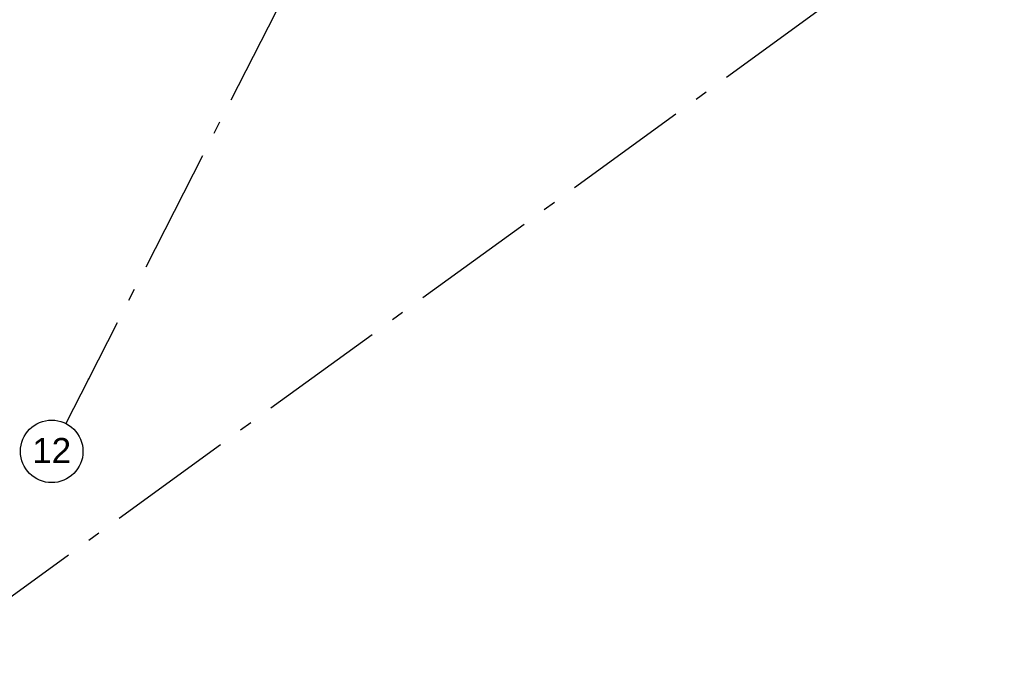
# Model space of a CAD drawing. Header units: millimetres. Extents: x -150 to 340869, y -1115 to 365939.
# Tile 135 of 193: x 317248 to 321183, y 338205 to 340747. Entities that reach past the tile are written whole.
import ezdxf
from ezdxf.enums import TextEntityAlignment as Align

# ---------------------------------------------------------------- set-up
doc = ezdxf.new("R2010")
doc.units = ezdxf.units.MM
doc.header["$LTSCALE"] = 0.5
doc.header["$MEASUREMENT"] = 0
doc.linetypes.add('Akselinje', pattern=[1500, 1000, -200, 100, -200])
doc.linetypes.add('PLINE', pattern=[0])
doc.layers.add('82-- Modullinjer(Nye konstruksjoner)', color=7, linetype='Continuous')
doc.styles.add('GENERATED_STYLE_4', font='arial.ttf')

# ---------------------------------------------------------------- blocks, each defined once
blk = doc.blocks.new('Standard grid marker[22]', base_point=(335201.2, 351507.3))
at = {"layer": '82-- Modullinjer(Nye konstruksjoner)', "linetype": 'Akselinje'}
blk.add_line((335039.4, 351389.7), (316720.3, 338080.1), dxfattribs=at)
at = {"layer": '82-- Modullinjer(Nye konstruksjoner)', "style": 'GENERATED_STYLE_4'}
for tag, p in [('AC_MarkerText_1_0', (335302.4, 351634.5)), ('AC_MarkerText_1_1', (316457.4, 337942.8))]:
    blk.add_attdef(tag, text='', height=100, rotation=360, dxfattribs=at).set_placement(p, align=Align.TOP_CENTER)
blk = doc.blocks.new('Standard grid marker[23]', base_point=(328965.2, 361765.1))
at = {"layer": '82-- Modullinjer(Nye konstruksjoner)', "linetype": 'Akselinje'}
for p, q in [((328874.4, 361586.9), (317523.7, 339309.8)), ((317523.7, 339309.8), (317432.9, 339131.6))]:
    blk.add_line(p, q, dxfattribs=at)
at = {"layer": '82-- Modullinjer(Nye konstruksjoner)', "linetype": 'PLINE'}
blk.add_circle((317376.1, 339020.3), 125, dxfattribs=at)
at = {"layer": '82-- Modullinjer(Nye konstruksjoner)', "linetype": 'Akselinje'}
blk.add_point((317523.7, 339309.8), dxfattribs=at)
blk.add_point((317523.7, 339309.8), dxfattribs=at)
at = {"layer": '82-- Modullinjer(Nye konstruksjoner)', "style": 'GENERATED_STYLE_4'}
for tag, p in [('AC_MarkerText_1_0', (329022, 361930.2)), ('AC_MarkerText_1_1', (317376.1, 339073.9))]:
    blk.add_attdef(tag, text='', height=100, rotation=360, dxfattribs=at).set_placement(p, align=Align.TOP_CENTER)

msp = doc.modelspace()

# ---------------------------------------------------------------- block references
at = {"layer": '82-- Modullinjer(Nye konstruksjoner)', "linetype": 'PLINE'}
ref = msp.add_blockref('Standard grid marker[23]', (328965.2, 361765.1), dxfattribs=at)
ref.add_attrib('AC_MarkerText_1_1', '12', dxfattribs={"color": 7, "height": 100, "rotation": 360, "style": 'GENERATED_STYLE_4'}).set_placement((317376.1, 339073.9), align=Align.TOP_CENTER)
msp.add_blockref('Standard grid marker[22]', (335201.2, 351507.3), dxfattribs=at)

doc.saveas('drawing.dxf')
